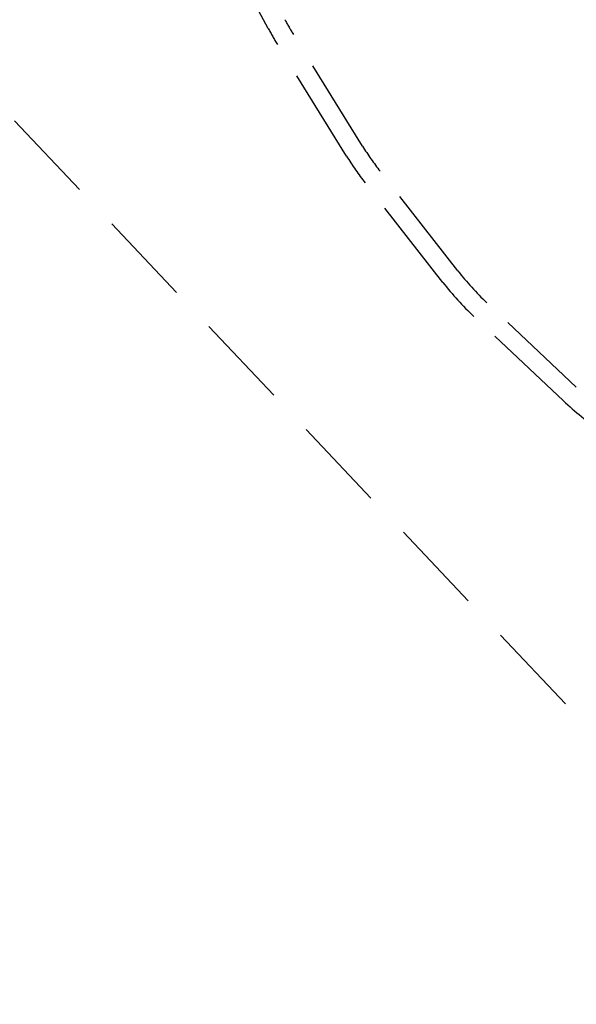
# Model space of a CAD drawing. Header units: metres. Extents: x 104098 to 104607, y 427853 to 428230.
# Tile 114 of 147: x 104265.34 to 104266.82, y 428138.95 to 428141.56. Entities that reach past the tile are written whole.
import ezdxf

# ---------------------------------------------------------------- set-up
doc = ezdxf.new("R2010")
doc.units = ezdxf.units.M
doc.linetypes.add('DASHED2', pattern=[0.375, 0.25, -0.125])

# ---------------------------------------------------------------- blocks, each defined once
blk = doc.blocks.new('school2')
at = {"color": 252, "linetype": 'DASHED2'}
for p, q in [((107994.5815, 456621.7255), (107994.5815, 456628.4255)), ((107995.2383, 456624.6911), (107995.3324, 456625.0407)), ((107995.157, 456624.3032), (107995.2272, 456624.6443)), ((107995.206, 456624.2932), (107995.2762, 456624.6342)), ((107995.1126, 456623.8843), (107995.1442, 456624.2175)), ((107995.1624, 456623.8796), (107995.1939, 456624.2128)), ((107995.1292, 456623.4372), (107995.1104, 456623.7626)), ((107995.1791, 456623.4401), (107995.1603, 456623.7655))]:
    blk.add_line(p, q, dxfattribs=at)
for centre, radius, start, end in [((107963.176, 457111.127), 478.5422, 270.128471, 276.228591), ((107963.176, 457111.127), 478.5422, 270.128471, 276.228591), ((107963.176, 457111.1274), 478.6426, 270.128469, 276.227308), ((107963.176, 457111.1274), 480.8926, 270.128469, 276.198617), ((107963.176, 457111.1274), 481.3426, 273.054885, 276.133061), ((107963.176, 457111.1274), 481.3926, 273.054567, 276.132434), ((107963.176, 457111.1274), 481.4426, 273.05425, 276.131808), ((107996.0108, 456624.4831), 0.8, 164.9329, 168.3738), ((107996.0108, 456624.4831), 0.75, 164.9329, 168.3738), ((107995.9406, 456624.142), 0.8, 168.3738, 174.5881), ((107995.9406, 456624.142), 0.75, 168.3738, 174.5881), ((107995.909, 456623.8089), 0.8, 174.5881, 183.3136), ((107995.909, 456623.8089), 0.75, 174.5881, 183.3136), ((107995.9279, 456623.4834), 0.8, 183.3136, 192.4358)]:
    blk.add_arc(centre, radius, start, end, dxfattribs=at)

msp = doc.modelspace()

# ---------------------------------------------------------------- block references
at = {"rotation": 43.40342385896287}
msp.add_blockref('school2', (339564.7791, 22181.4821), dxfattribs=at)

doc.saveas('drawing.dxf')
